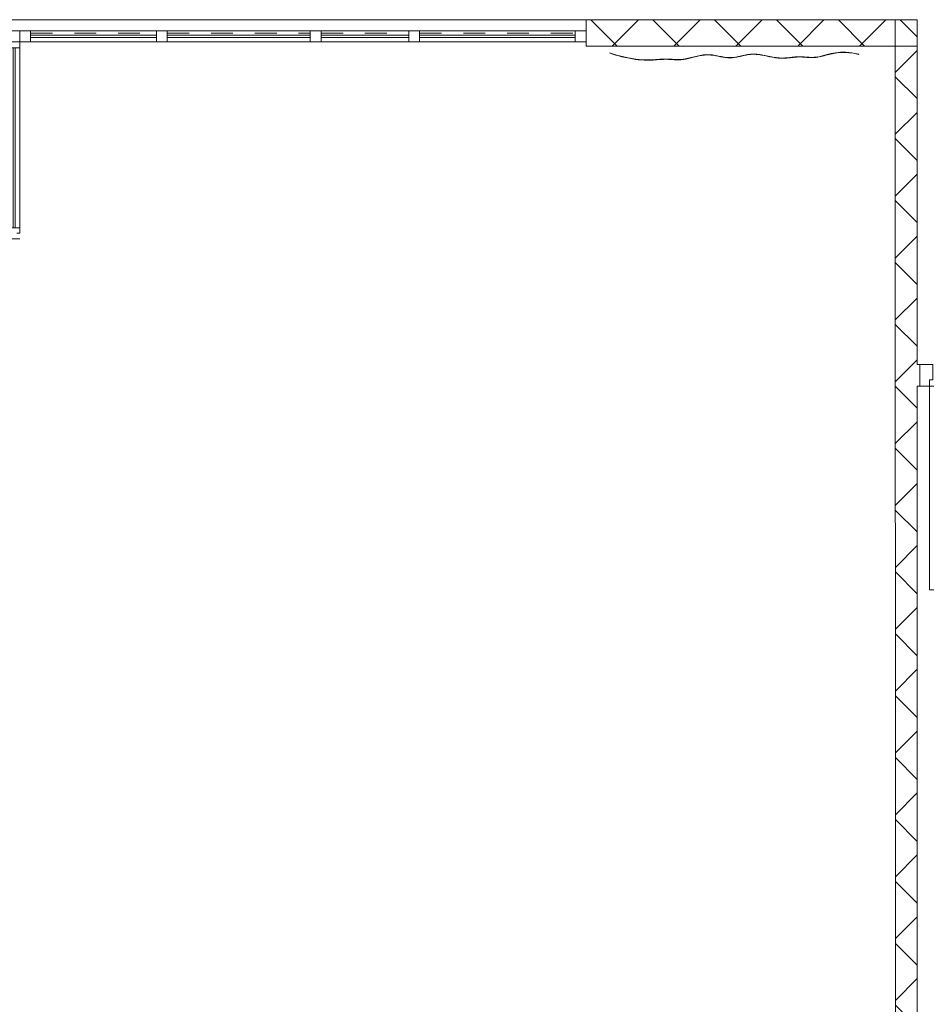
# Model space of a CAD drawing. Header units: metres. Extents: x 82 to 222, y -4 to 154.
# Tile 200 of 214: x 182.62 to 186.76, y 114.82 to 119.32. Entities that reach past the tile are written whole.
import ezdxf

# ---------------------------------------------------------------- set-up
doc = ezdxf.new("R2010")
doc.units = ezdxf.units.M
doc.linetypes.add('Tiret', pattern=[0.0025, 0.00125, -0.00125])
doc.layers.add('A-AREA', color=9, linetype='Tiret', lineweight=5, true_color=0x808080)
for name, color, linetype, lineweight in [('A-DOOR', 7, 'Continuous', 5), ('A-FLOR', 7, 'Continuous', 5), ('A-GLAZ-CURT', 7, 'Continuous', 5), ('A-GLAZ-CWMG', 7, 'Continuous', 5), ('I-WALL', 7, 'Continuous', 5), ('Q-SPCQ', 7, 'Continuous', 5)]:
    doc.layers.add(name, color=color, linetype=linetype, lineweight=lineweight)
doc.layers.add('A-WALL-PATT', color=7, linetype='Continuous', true_color=0x2a2a2a)
pattern_1 = [(45, (-9.11556, 107.194), (-0.14142136, 0.14142136), []), (135, (-9.11556, 107.194), (-0.14142136, -0.14142136), [])]

# ---------------------------------------------------------------- blocks, each defined once
blk = doc.blocks.new('OMD_Porte 2V tunnel - 140x204 _occulus-5373049-DCE-Plan de reperage des murs- rez de rue-200 - Dépendante 1')
at = {"layer": 'A-DOOR'}
for p, q in [((-0.765, 0.05), (-0.825, 0.05)), ((-0.825, 0.05), (-0.825, -0.05)), ((-0.765, -0.02), (-0.765, 0.05)), ((0.725, 0.05), (0.665, 0.05)), ((0.665, 0.05), (0.665, -0.02)), ((0.725, -0.05), (0.725, 0.05)), ((-0.78, -0.05), (-0.78, -0.02)), ((-0.78, -0.02), (-0.765, -0.02)), ((0.665, -0.02), (0.68, -0.02)), ((0.68, -0.02), (0.68, -0.05)), ((-0.825, -0.05), (-0.78, -0.05)), ((-0.78, -0.98), (-0.78, -0.05)), ((-0.78, -0.05), (-0.75, -0.05)), ((-0.75, -0.05), (-0.75, -0.98)), ((0.65, -0.58), (0.65, -0.05)), ((0.65, -0.05), (0.68, -0.05)), ((0.68, -0.05), (0.68, -0.58)), ((0.68, -0.05), (0.725, -0.05)), ((0.68, -0.58), (0.65, -0.58)), ((-0.75, -0.98), (-0.78, -0.98))]:
    blk.add_line(p, q, dxfattribs=at)
at = {"layer": 'A-DOOR', "linetype": 'Tiret'}
for centre, radius, start, end in [((-0.78, -0.05), 0.93, 270, 0), ((0.68, -0.05), 0.53, 180, 270)]:
    blk.add_arc(centre, radius, start, end, dxfattribs=at)
blk = doc.blocks.new('A6305 - Drapes - A6305 - Drapes_ Pair 36_x 3_-3612885-DCE-Plan de reperage des murs- rez de rue-200 - Dépendante 1')
at = {"layer": 'Q-SPCQ', "true_color": 0x787878}
h = blk.add_hatch(dxfattribs=at)
h.set_pattern_fill('FP_4', color=8, style=0, pattern_type=2)
h.set_pattern_definition([(44.176, (-195.899, -9.541), (-0.417847, 0.4300418), []), (134.176, (-195.899, -9.541), (-0.4300418, -0.417847), [])])
h.paths.add_polyline_path([(-1.1373, -0.3954), (-1.1378, -0.3942), (-1.1718, -0.3927), (-1.2122, -0.3874), (-1.2599, -0.3765), (-1.2598, -0.3776), (-1.2119, -0.3885), (-1.1713, -0.3939)])
h.paths.add_polyline_path([(-0.3639, -0.3927), (-0.2587, -0.373), (-0.2211, -0.3743), (-0.2375, -0.3727), (-0.259, -0.3719), (-0.2912, -0.3754), (-0.3644, -0.3917)])
at = {"layer": 'Q-SPCQ'}
for p, q in [((-1.316, -0.3585), (-1.316, -0.3597)), ((-0.1771, -0.3828), (-0.1768, -0.3818))]:
    blk.add_line(p, q, dxfattribs=at)
for points, knots in [([(-0.1768, -0.3818), (-0.2636, -0.3585), (-0.3634, -0.4051), (-0.4503, -0.3818), (-0.5369, -0.4051), (-0.6648, -0.3585), (-0.7646, -0.4051), (-0.8644, -0.3585), (-0.9922, -0.4051), (-1.0562, -0.3818), (-1.1881, -0.4051), (-1.316, -0.3585)], [0, 0, 0, 0, 0.173053, 0.346005, 0.534447, 0.734953, 0.947626, 1.160298, 1.347851, 1.549659, 1.751467, 1.751467, 1.751467, 1.751467]), ([(-1.316, -0.3597), (-1.2888, -0.3695), (-1.2401, -0.384), (-1.1814, -0.394), (-1.1348, -0.3961), (-1.1043, -0.3944), (-1.0837, -0.393), (-1.0654, -0.3923), (-1.0458, -0.3928), (-1.0258, -0.3945), (-1.0074, -0.396), (-0.9917, -0.396), (-0.9781, -0.3946), (-0.9635, -0.3921), (-0.9439, -0.3876), (-0.9191, -0.3815), (-0.8939, -0.3765), (-0.8695, -0.3744), (-0.8464, -0.3763), (-0.8242, -0.3805), (-0.8027, -0.3854), (-0.7817, -0.3894), (-0.7607, -0.3908), (-0.7398, -0.3884), (-0.7188, -0.384), (-0.6974, -0.3792), (-0.6753, -0.3756), (-0.6521, -0.3749), (-0.6274, -0.378), (-0.602, -0.3832), (-0.5766, -0.389), (-0.5559, -0.393), (-0.5399, -0.395), (-0.5244, -0.3958), (-0.506, -0.3951), (-0.4886, -0.3933), (-0.475, -0.3919), (-0.4615, -0.3908), (-0.4482, -0.3903), (-0.4347, -0.3911), (-0.4208, -0.3924), (-0.4026, -0.3942), (-0.3785, -0.3946), (-0.3511, -0.3913), (-0.3225, -0.3832), (-0.292, -0.3761), (-0.26, -0.3722), (-0.2225, -0.3731), (-0.193, -0.3785), (-0.1771, -0.3828)], [0, 0, 0, 0, 0.042719, 0.085437, 0.128156, 0.170875, 0.192234, 0.213594, 0.256312, 0.299031, 0.34175, 0.384468, 0.405828, 0.427187, 0.469906, 0.512625, 0.555343, 0.598062, 0.640781, 0.683499, 0.726218, 0.768937, 0.811656, 0.854374, 0.897093, 0.939812, 0.98253, 1.025249, 1.067968, 1.110687, 1.153405, 1.196124, 1.217483, 1.238843, 1.281562, 1.32428, 1.34564, 1.366999, 1.409718, 1.431077, 1.452436, 1.495155, 1.537874, 1.580593, 1.623311, 1.65535, 1.687389, 1.719428, 1.751467, 1.751467, 1.751467, 1.751467]), ([(-1.0651, -0.3913), (-1.0296, -0.3913), (-1.0043, -0.3986), (-0.9656, -0.3911), (-0.958, -0.3894)], [-1.5285534, -1.5285534, -1.5285534, -1.5285534, -1.3478512, -1.3056393, -1.3056393, -1.3056393, -1.3056393]), ([(-0.9571, -0.3905), (-0.9605, -0.3913), (-0.9676, -0.3928), (-0.9781, -0.3946), (-0.9917, -0.396), (-1.0074, -0.396), (-1.0258, -0.3945), (-1.0444, -0.3929), (-1.0581, -0.3925), (-1.0646, -0.3925)], [-0.4458281, -0.4458281, -0.4458281, -0.4458281, -0.4271872, -0.4058278, -0.3844685, -0.3417497, -0.299031, -0.2563123, -0.222914, -0.222914, -0.222914, -0.222914]), ([(-0.8844, -0.3746), (-0.8809, -0.3743), (-0.8368, -0.3714), (-0.7646, -0.4051), (-0.6648, -0.3585), (-0.5369, -0.4051), (-0.453, -0.3826), (-0.3974, -0.3961), (-0.3644, -0.3917)], [-1.1782599, -1.1782599, -1.1782599, -1.1782599, -1.1602982, -0.9476257, -0.7349533, -0.5344467, -0.3460053, -0.1910692, -0.1910692, -0.1910692, -0.1910692]), ([(-0.3639, -0.3927), (-0.3687, -0.3933), (-0.3823, -0.3946), (-0.4026, -0.3942), (-0.4208, -0.3924), (-0.4347, -0.3911), (-0.4482, -0.3903), (-0.4615, -0.3908), (-0.475, -0.3919), (-0.4886, -0.3933), (-0.506, -0.3951), (-0.5244, -0.3958), (-0.5399, -0.395), (-0.5559, -0.393), (-0.5766, -0.389), (-0.602, -0.3832), (-0.6274, -0.378), (-0.6521, -0.3749), (-0.6753, -0.3756), (-0.6974, -0.3792), (-0.7188, -0.384), (-0.7398, -0.3884), (-0.7607, -0.3908), (-0.7817, -0.3894), (-0.8027, -0.3854), (-0.8242, -0.3805), (-0.8464, -0.3763), (-0.8663, -0.3746), (-0.879, -0.3753), (-0.8837, -0.3758)], [-1.5603982, -1.5603982, -1.5603982, -1.5603982, -1.5378738, -1.4951551, -1.4524364, -1.431077, -1.4097177, -1.3669989, -1.3456396, -1.3242802, -1.2815615, -1.2388428, -1.2174834, -1.1961241, -1.1534054, -1.1106866, -1.0679679, -1.0252492, -0.9825305, -0.9398118, -0.8970931, -0.8543743, -0.8116556, -0.7689369, -0.7262182, -0.6834995, -0.6407808, -0.598062, -0.5732075, -0.5732075, -0.5732075, -0.5732075])]:
    blk.add_open_spline(points, degree=3, knots=knots, dxfattribs=at)
blk = doc.blocks.new('Meneau rectangulaire - HT 100x50 Int anthracite 2-5382331-DCE-Plan de reperage des murs- rez de rue-200 - Dépendante 1')
at = {"layer": 'A-GLAZ-CWMG'}
for p, q in [((128.2459, 119.2734), (128.9574, 119.2734)), ((128.2459, 119.2234), (128.9574, 119.2234))]:
    blk.add_line(p, q, dxfattribs=at)
blk = doc.blocks.new('Meneau rectangulaire - HT 100x50 Int anthracite 2-5382332-DCE-Plan de reperage des murs- rez de rue-200 - Dépendante 1')
at = {"layer": 'A-GLAZ-CWMG'}
for p, q in [((127.0924, 119.2734), (127.7458, 119.2734)), ((127.0924, 119.2234), (127.7458, 119.2234))]:
    blk.add_line(p, q, dxfattribs=at)
blk = doc.blocks.new('Meneau rectangulaire - HT 100x50 Int anthracite 2-V102-DCE-Plan de reperage des murs- rez de rue-200 - Dépendante 1')
at = {"layer": 'A-GLAZ-CWMG'}
for p, q in [((127.7958, 119.2734), (128.1959, 119.2734)), ((127.7958, 119.2234), (128.1959, 119.2234))]:
    blk.add_line(p, q, dxfattribs=at)
blk = doc.blocks.new('Meneau rectangulaire - HT 100x50 Int anthracite 2-5382344-DCE-Plan de reperage des murs- rez de rue-200 - Dépendante 1')
at = {"layer": 'A-GLAZ-CWMG'}
for p, q in [((126.4674, 119.2734), (127.0424, 119.2734)), ((126.4674, 119.2234), (127.0424, 119.2234))]:
    blk.add_line(p, q, dxfattribs=at)
blk = doc.blocks.new('Panneau système - Vitré _vitro-4907762-DCE-Plan de reperage des murs- rez de rue-200 - Dépendante 1')
at = {"layer": 'A-GLAZ-CURT'}
for p, q in [((-0.3558, 0.005), (0.3558, 0.005)), ((-0.3558, -0.005), (-0.3558, 0.005)), ((0.3558, -0.005), (0.3558, 0.005)), ((0.3558, -0.005), (-0.3558, -0.005))]:
    blk.add_line(p, q, dxfattribs=at)
blk = doc.blocks.new('Panneau système - Vitré _vitro-4907763-DCE-Plan de reperage des murs- rez de rue-200 - Dépendante 1')
at = {"layer": 'A-GLAZ-CURT'}
for p, q in [((-0.2, 0.005), (0.2, 0.005)), ((-0.2, -0.005), (-0.2, 0.005)), ((0.2, -0.005), (0.2, 0.005)), ((0.2, -0.005), (-0.2, -0.005))]:
    blk.add_line(p, q, dxfattribs=at)
blk = doc.blocks.new('Panneau système - Vitré _vitro-4907764-DCE-Plan de reperage des murs- rez de rue-200 - Dépendante 1')
at = {"layer": 'A-GLAZ-CURT'}
for p, q in [((-0.3267, 0.005), (0.3267, 0.005)), ((-0.3267, -0.005), (-0.3267, 0.005)), ((0.3267, -0.005), (0.3267, 0.005)), ((0.3267, -0.005), (-0.3267, -0.005))]:
    blk.add_line(p, q, dxfattribs=at)
blk = doc.blocks.new('Panneau système - Vitré _vitro-4956970-DCE-Plan de reperage des murs- rez de rue-200 - Dépendante 1')
at = {"layer": 'A-GLAZ-CURT'}
for p, q in [((-0.2875, 0.005), (0.2875, 0.005)), ((-0.2875, -0.005), (-0.2875, 0.005)), ((0.2875, -0.005), (0.2875, 0.005)), ((0.2875, -0.005), (-0.2875, -0.005))]:
    blk.add_line(p, q, dxfattribs=at)
blk = doc.blocks.new('Meneau rectangulaire - 50x50 Int anthracite-V136-DCE-Plan de reperage des murs- rez de rue-200 - Dépendante 1')
at = {"layer": 'A-GLAZ-CWMG'}
for p, q in [((0.025, 0.025), (-0.025, 0.025)), ((-0.025, 0.025), (-0.025, -0.025)), ((-0.025, -0.025), (0.025, -0.025))]:
    blk.add_line(p, q, dxfattribs=at)
blk = doc.blocks.new('Meneau rectangulaire - 50x50 Int anthracite-4907758-DCE-Plan de reperage des murs- rez de rue-200 - Dépendante 1')
at = {"layer": 'A-GLAZ-CWMG'}
for p, q in [((0.025, 0.025), (-0.025, 0.025)), ((-0.025, 0.025), (-0.025, -0.025)), ((0.025, 0.025), (0.025, -0.025)), ((-0.025, -0.025), (0.025, -0.025))]:
    blk.add_line(p, q, dxfattribs=at)
blk = doc.blocks.new('Meneau rectangulaire - 50x50 Int anthracite-5394026-DCE-Plan de reperage des murs- rez de rue-200 - Dépendante 1')
at = {"layer": 'A-GLAZ-CWMG'}
for p, q in [((0, 0.025), (-0.05, 0.025)), ((-0.05, 0.025), (-0.05, -0.025)), ((0, 0.025), (0, -0.025)), ((-0.05, -0.025), (0, -0.025))]:
    blk.add_line(p, q, dxfattribs=at)
blk = doc.blocks.new('OMD_1PV 2V - PV 2V 90_90 ANTHRACITE-4957008-DCE-Plan de reperage des murs- rez de rue-200 - Dépendante 1')
at = {"layer": 'A-DOOR'}
for p, q in [((-0.9281, 0.925), (-0.8781, 0.925)), ((-0.8781, 0.925), (-0.8781, 0)), ((0.8781, 0), (0.8781, 0.925)), ((0.8781, 0.925), (0.8969, 0.925)), ((0.8969, 0.925), (0.8969, 0)), ((-0.9281, 0.9), (-0.9281, 0)), ((-0.8781, 0.875), (-0.9281, 0.875)), ((-0.9081, 0.875), (-0.9081, 0.0525)), ((-0.8981, 0.875), (-0.8981, 0.0525)), ((0.8969, 0.875), (0.8781, 0.875)), ((0.8981, 0.875), (0.8981, 0.0525)), ((0.9081, 0.875), (0.9081, 0.0525)), ((-0.8781, 0.0525), (-0.9281, 0.0525)), ((-0.2257, 0.076), (-0.2345, 0.0671)), ((-0.2345, 0.0671), (-0.226, 0.0587)), ((-0.2207, 0.064), (-0.226, 0.0587)), ((-0.1356, 0.076), (-0.2257, 0.076)), ((-0.1406, 0.064), (-0.2207, 0.064)), ((-0.1291, 0.0525), (-0.1406, 0.064)), ((-0.1171, 0.0575), (-0.1356, 0.076)), ((-0.1291, 0.03), (-0.1291, 0.0525)), ((-0.1171, 0.03), (-0.1171, 0.0575)), ((0.8969, 0.0525), (0.8781, 0.0525)), ((-0.8781, 0.025), (-0.9281, 0.025)), ((-0.9281, 0.025), (-0.9281, -0.025)), ((-0.8781, 0.025), (-0.6262, 0.025)), ((-0.8781, -0.025), (-0.8781, 0.025)), ((-0.1431, 0.025), (-0.8781, 0.025)), ((-0.1431, 0.03), (-0.1031, 0.03)), ((-0.1431, 0.03), (-0.1431, 0.025)), ((-0.1031, 0.025), (-0.1431, 0.025)), ((-0.1031, 0.025), (-0.1031, 0.03)), ((-0.0781, 0.025), (-0.1031, 0.025)), ((-0.0781, 0.025), (-0.0781, -0.025)), ((-0.0281, 0.025), (-0.0781, 0.025)), ((-0.0281, -0.025), (-0.0281, 0.025)), ((0.0219, 0.025), (-0.0281, 0.025)), ((-0.0281, 0.025), (-0.0281, -0.025)), ((0.0219, -0.025), (0.0219, 0.025)), ((0.8781, 0.025), (0.0219, 0.025)), ((0.8781, 0.025), (0.8781, -0.025)), ((0.9281, 0.025), (0.8781, 0.025)), ((0.9281, -0.025), (0.9281, 0.025)), ((-0.9281, -0.025), (-0.8781, -0.025)), ((-0.8781, -0.025), (-0.1431, -0.025)), ((-0.1431, -0.025), (-0.1031, -0.025)), ((-0.1431, -0.03), (-0.1431, -0.025)), ((-0.1031, -0.03), (-0.1431, -0.03)), ((-0.1291, -0.03), (-0.1291, -0.0527)), ((-0.1171, -0.0577), (-0.1171, -0.03)), ((-0.1031, -0.03), (-0.1031, -0.025)), ((-0.1031, -0.025), (-0.0781, -0.025)), ((-0.0781, -0.025), (-0.0281, -0.025)), ((-0.0281, -0.025), (0.0219, -0.025)), ((0.0219, -0.025), (0.8781, -0.025)), ((0.8969, 0), (0.8781, 0)), ((0.8781, -0.025), (0.9281, -0.025)), ((-0.226, -0.0587), (-0.2345, -0.0672)), ((-0.2345, -0.0672), (-0.2256, -0.076)), ((-0.2207, -0.064), (-0.226, -0.0587)), ((-0.2256, -0.076), (-0.1355, -0.076)), ((-0.1405, -0.064), (-0.2207, -0.064)), ((-0.1291, -0.0527), (-0.1405, -0.064)), ((-0.1355, -0.076), (-0.1171, -0.0577))]:
    blk.add_line(p, q, dxfattribs=at)
at = {"layer": 'A-DOOR', "linetype": 'Tiret'}
for centre, radius, start, end in [((0.8969, 0), 0.925, 90, 180), ((-0.9281, 0), 0.9, 360, 90)]:
    blk.add_arc(centre, radius, start, end, dxfattribs=at)
at = {"layer": 'A-DOOR'}
for points in [[(-0.2257, 0.076), (-0.2251, 0.0747), (-0.224, 0.072), (-0.2223, 0.0679), (-0.2212, 0.0653), (-0.2207, 0.064)], [(-0.1356, 0.076), (-0.1362, 0.0747), (-0.1373, 0.072), (-0.139, 0.0679), (-0.1401, 0.0653), (-0.1406, 0.064)], [(-0.1171, 0.0575), (-0.1184, 0.0569), (-0.1211, 0.0558), (-0.1252, 0.0541), (-0.1278, 0.053), (-0.1291, 0.0525)], [(-0.2207, -0.064), (-0.2212, -0.0653), (-0.2223, -0.068), (-0.224, -0.0721), (-0.2251, -0.0747), (-0.2256, -0.076)], [(-0.1405, -0.064), (-0.1399, -0.0653), (-0.1388, -0.068), (-0.1371, -0.0721), (-0.136, -0.0747), (-0.1355, -0.076)], [(-0.1291, -0.0527), (-0.1278, -0.0532), (-0.1252, -0.0543), (-0.1211, -0.056), (-0.1184, -0.0571), (-0.1171, -0.0577)]]:
    blk.add_open_spline(points, degree=3, dxfattribs=at)

msp = doc.modelspace()

# ---------------------------------------------------------------- hatches: boundary and pattern name
at = {"layer": 'A-WALL-PATT', "lineweight": 5}
h = msp.add_hatch(dxfattribs=at)
h.set_pattern_fill('FP_1', style=0, pattern_type=2)
h.set_pattern_definition(pattern_1)
h.paths.add_polyline_path([(186.3939, 119.2034), (186.7216, 119.2034), (186.7216, 119.3234), (185.2088, 119.3234), (185.2088, 119.2034), (185.5955, 119.2034)])
h.paths.add_polyline_path([(176.9532, 119.2034), (178.1772, 119.2034), (178.1772, 119.3234), (176.9532, 119.3234)])
h = msp.add_hatch(dxfattribs=at)
h.set_pattern_fill('FP_1', style=0, pattern_type=2)
h.set_pattern_definition(pattern_1)
h.paths.add_polyline_path([(186.622, 117.6452), (186.722, 117.6452), (186.7216, 119.3234), (186.6216, 119.3234), (186.622, 117.649)])
h = msp.add_hatch(dxfattribs=at)
h.set_pattern_fill('FP_1', style=0, pattern_type=2)
h.set_pattern_definition(pattern_1)
h.paths.add_polyline_path([(186.7338, 117.649), (186.7338, 117.749), (186.7219, 117.749), (186.722, 117.649)])
h = msp.add_hatch(dxfattribs=at)
h.set_pattern_fill('FP_1', style=0, pattern_type=2)
h.set_pattern_definition(pattern_1)
h.paths.add_polyline_path([(186.623, 113.1234), (186.723, 113.1234), (186.723, 113.2957), (186.623, 113.2957), (186.623, 113.2234)])
h.paths.add_polyline_path([(186.6228, 114.2957), (186.7228, 114.2957), (186.722, 117.6452), (186.622, 117.6452), (186.6228, 114.2957)])

# ---------------------------------------------------------------- linework, layer by layer
at = {"layer": 'A-AREA'}
for p, q in [((182.6688, 119.2634), (183.2438, 119.2634)), ((183.2938, 119.2634), (183.9473, 119.2634)), ((183.9973, 119.2634), (184.3973, 119.2634)), ((184.4473, 119.2634), (185.1588, 119.2634))]:
    msp.add_line(p, q, dxfattribs=at)
at = {"layer": 'A-FLOR'}
msp.add_line((181.9174, 119.3234), (185.2088, 119.3234), dxfattribs=at)
at = {"layer": 'I-WALL', "lineweight": 20}
for p, q in [((186.7216, 119.3234), (185.2088, 119.3234)), ((185.2088, 119.2034), (185.2088, 119.3234)), ((186.6216, 119.3234), (186.6228, 114.2957)), ((186.7216, 119.2034), (186.7216, 119.3234)), ((186.7216, 119.3234), (186.7219, 117.749)), ((185.2088, 119.2034), (186.7216, 119.2034)), ((186.7219, 117.749), (186.7338, 117.749)), ((186.7338, 117.649), (186.7338, 117.749)), ((186.7338, 117.649), (186.722, 117.649)), ((186.7228, 114.2957), (186.722, 117.649))]:
    msp.add_line(p, q, dxfattribs=at)

# ---------------------------------------------------------------- block references
at = {"layer": 'A-DOOR', "rotation": 180}
msp.add_blockref('OMD_1PV 2V - PV 2V 90_90 ANTHRACITE-4957008-DCE-Plan de reperage des murs- rez de rue-200 - Dépendante 1', (181.6907, 119.2484), dxfattribs=at)
at = {"layer": 'A-DOOR'}
msp.add_blockref('OMD_Porte 2V tunnel - 140x204 _occulus-5373049-DCE-Plan de reperage des murs- rez de rue-200 - Dépendante 1', (187.5588, 117.699), dxfattribs=at)
at = {"layer": 'A-GLAZ-CURT', "rotation": 180}
for name, p in [('Panneau système - Vitré _vitro-4956970-DCE-Plan de reperage des murs- rez de rue-200 - Dépendante 1', (182.9563, 119.2484)), ('Panneau système - Vitré _vitro-4907764-DCE-Plan de reperage des murs- rez de rue-200 - Dépendante 1', (183.6205, 119.2484)), ('Panneau système - Vitré _vitro-4907763-DCE-Plan de reperage des murs- rez de rue-200 - Dépendante 1', (184.1973, 119.2484)), ('Panneau système - Vitré _vitro-4907762-DCE-Plan de reperage des murs- rez de rue-200 - Dépendante 1', (184.8031, 119.2484))]:
    msp.add_blockref(name, p, dxfattribs=at)
at = {"layer": 'A-GLAZ-CWMG', "extrusion": (0, 0, -1)}
for name, p in [('Meneau rectangulaire - 50x50 Int anthracite-V136-DCE-Plan de reperage des murs- rez de rue-200 - Dépendante 1', (-182.6438, 119.2484)), ('Meneau rectangulaire - 50x50 Int anthracite-4907758-DCE-Plan de reperage des murs- rez de rue-200 - Dépendante 1', (-183.2688, 119.2484)), ('Meneau rectangulaire - 50x50 Int anthracite-4907758-DCE-Plan de reperage des murs- rez de rue-200 - Dépendante 1', (-183.9723, 119.2484)), ('Meneau rectangulaire - 50x50 Int anthracite-4907758-DCE-Plan de reperage des murs- rez de rue-200 - Dépendante 1', (-184.4223, 119.2484))]:
    msp.add_blockref(name, p, dxfattribs=at)
at = {"layer": 'A-GLAZ-CWMG'}
for name, p in [('Meneau rectangulaire - HT 100x50 Int anthracite 2-5382344-DCE-Plan de reperage des murs- rez de rue-200 - Dépendante 1', (56.2014, 0)), ('Meneau rectangulaire - HT 100x50 Int anthracite 2-5382332-DCE-Plan de reperage des murs- rez de rue-200 - Dépendante 1', (56.2014, 0)), ('Meneau rectangulaire - HT 100x50 Int anthracite 2-V102-DCE-Plan de reperage des murs- rez de rue-200 - Dépendante 1', (56.2014, 0)), ('Meneau rectangulaire - HT 100x50 Int anthracite 2-5382331-DCE-Plan de reperage des murs- rez de rue-200 - Dépendante 1', (56.2014, 0)), ('Meneau rectangulaire - 50x50 Int anthracite-5394026-DCE-Plan de reperage des murs- rez de rue-200 - Dépendante 1', (185.2088, 119.2484))]:
    msp.add_blockref(name, p, dxfattribs=at)
at = {"layer": 'Q-SPCQ', "rotation": 0.8238187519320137}
msp.add_blockref('A6305 - Drapes - A6305 - Drapes_ Pair 36_x 3_-3612885-DCE-Plan de reperage des murs- rez de rue-200 - Dépendante 1', (186.626, 119.5511), dxfattribs=at)

doc.saveas('drawing.dxf')
